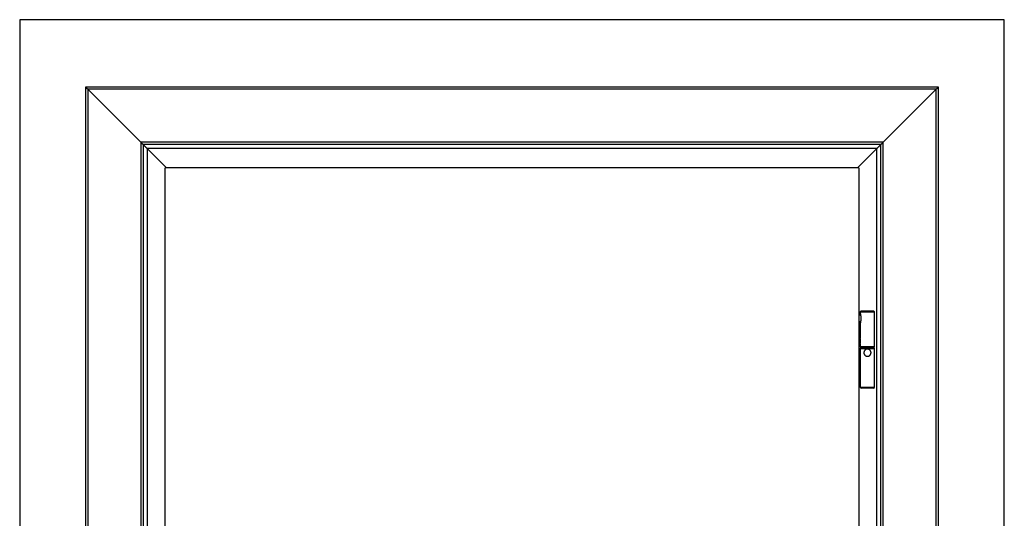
# Model space of a CAD drawing. Header units: millimetres. Extents: x -6500 to 4200, y 0 to 5940.
# Tile 41 of 157: x -4244 to -2870, y 2796 to 3492. Entities that reach past the tile are written whole.
import ezdxf

# ---------------------------------------------------------------- set-up
doc = ezdxf.new("R2010")
doc.units = ezdxf.units.MM
doc.layers.add('152', color=250, linetype='Continuous')

msp = doc.modelspace()

# ---------------------------------------------------------------- linework, layer by layer
at = {"layer": '152', "linetype": 'Continuous', "lineweight": -3}
for p, q in [((-2869.66, 3492.4), (-4243.66, 3492.4)), ((-4243.66, 3492.4), (-4243.66, 1252.4)), ((-2869.66, 1252.4), (-2869.66, 3492.4)), ((-4151.66, 3398.4), (-4151.66, 1252.4)), ((-2961.66, 3398.4), (-4151.66, 3398.4)), ((-4148.41, 3395.15), (-4148.41, 1252.4)), ((-2964.91, 3395.15), (-4148.41, 3395.15)), ((-4148.41, 3395.15), (-4074.41, 3321.15)), ((-4074.41, 3321.15), (-4148.41, 3395.15)), ((-2964.91, 3395.15), (-3038.91, 3321.15)), ((-3038.91, 3321.15), (-2964.91, 3395.15)), ((-2964.91, 1252.4), (-2964.91, 3395.15)), ((-2961.66, 1252.4), (-2961.66, 3398.13)), ((-4074.41, 3321.15), (-4074.41, 1252.4)), ((-3038.91, 3321.15), (-4074.41, 3321.15)), ((-4071.16, 3317.9), (-4071.16, 1252.4)), ((-3042.16, 3317.9), (-4071.16, 3317.9)), ((-4038.66, 3285.4), (-4065.91, 3312.65)), ((-4065.91, 3312.65), (-4038.66, 3285.4)), ((-3047.41, 3312.65), (-4065.91, 3312.65)), ((-4065.91, 3312.65), (-4065.91, 1252.4)), ((-3047.41, 3312.65), (-3074.66, 3285.4)), ((-3074.66, 3285.4), (-3047.41, 3312.65)), ((-3047.41, 1252.4), (-3047.41, 3312.65)), ((-3042.16, 1252.4), (-3042.16, 3317.9)), ((-3038.91, 1252.4), (-3038.91, 3321.15)), ((-4040.66, 1257.4), (-4040.66, 3285.4)), ((-3072.66, 3285.4), (-4040.66, 3285.4)), ((-3072.66, 3285.4), (-3072.66, 1257.4)), ((-3071.82, 3080.35), (-3072.66, 3080.31)), ((-3070.35, 3080.35), (-3071.81, 3080.35)), ((-3069.66, 3085.4), (-3070.66, 3084.4)), ((-3070.66, 3084.4), (-3070.66, 3082.52)), ((-3070.66, 3084.4), (-3050.88, 3084.4)), ((-3051.86, 3085.4), (-3069.66, 3085.4)), ((-3051.66, 3085.4), (-3051.86, 3085.4)), ((-3050.66, 3084.4), (-3051.66, 3085.4)), ((-3050.88, 3084.4), (-3050.66, 3084.4)), ((-3050.66, 3035.4), (-3050.66, 3084.4)), ((-3072.66, 3070.48), (-3071.82, 3070.45)), ((-3071.81, 3070.45), (-3070.35, 3070.45)), ((-3070.66, 3068.27), (-3070.66, 3047.1)), ((-3069.94, 3077.61), (-3069.94, 3073.18)), ((-3070.66, 3047.7), (-3072.66, 3047.7)), ((-3072.66, 3039.1), (-3070.66, 3039.1)), ((-3070.66, 3039.67), (-3070.66, 3035.4)), ((-3070.66, 3035.4), (-3069.66, 3034.4)), ((-3050.88, 3035.4), (-3070.66, 3035.4)), ((-3070.16, 3034.4), (-3070.66, 3032.9)), ((-3070.66, 3032.9), (-3070.66, 2978.8)), ((-3050.66, 3032.9), (-3070.66, 3032.9)), ((-3051.16, 3034.4), (-3070.16, 3034.4)), ((-3051.66, 3034.4), (-3050.66, 3035.4)), ((-3050.66, 3032.9), (-3051.16, 3034.4)), ((-3050.66, 3035.4), (-3050.88, 3035.4)), ((-3050.66, 2978.8), (-3050.66, 3032.9)), ((-3070.66, 2978.8), (-3069.16, 2977.8)), ((-3050.66, 2978.8), (-3070.66, 2978.8)), ((-3052.16, 2977.8), (-3069.16, 2977.8)), ((-3052.16, 2977.8), (-3050.66, 2978.8))]:
    msp.add_line(p, q, dxfattribs=at)
for start_param, end_param in [(0, 0.9702614), (2.1712332, 3.1415932)]:
    msp.add_ellipse((-3071.81, 3075.4), major_axis=(0, 4.95), ratio=0.2079117, start_param=start_param, end_param=end_param, dxfattribs=at)
for points in [[(-4151.66, 3398.4), (-4148.41, 3395.15)], [(-4151.41, 3398.15), (-4148.41, 3395.15)], [(-2961.66, 3398.4), (-2964.91, 3395.15)], [(-2961.91, 3398.15), (-2964.91, 3395.15)], [(-4071.16, 3317.9), (-4065.91, 3312.65)], [(-4070.91, 3317.65), (-4065.91, 3312.65)], [(-3042.16, 3317.9), (-3047.41, 3312.65)], [(-3042.41, 3317.65), (-3047.41, 3312.65)]]:
    msp.add_open_spline(points, degree=1, dxfattribs=at)
for points, knots in [([(-4151.66, 3398.4), (-4151.66, 3398.4), (-4151.65, 3398.39), (-4151.62, 3398.36), (-4151.6, 3398.33), (-4151.56, 3398.3), (-4151.56, 3398.29), (-4151.54, 3398.27), (-4151.51, 3398.25), (-4151.48, 3398.22), (-4151.42, 3398.15), (-4151.37, 3398.11), (-4151.31, 3398.04), (-4151.29, 3398.03), (-4151.27, 3398), (-4151.25, 3397.98), (-4151.21, 3397.94), (-4151.18, 3397.91), (-4151.09, 3397.82), (-4151.02, 3397.75), (-4150.88, 3397.62), (-4150.81, 3397.55), (-4150.7, 3397.43), (-4150.66, 3397.4), (-4150.61, 3397.34), (-4150.59, 3397.32), (-4150.55, 3397.28), (-4150.53, 3397.26), (-4150.43, 3397.16), (-4150.35, 3397.08), (-4150.19, 3396.92), (-4150.1, 3396.84), (-4149.94, 3396.67), (-4149.85, 3396.58), (-4149.68, 3396.41), (-4149.59, 3396.32), (-4149.41, 3396.14), (-4149.32, 3396.05), (-4149.14, 3395.87), (-4149.05, 3395.78), (-4148.78, 3395.51), (-4148.6, 3395.33), (-4148.41, 3395.15)], [0, 0, 0, 0, 0.0625, 0.0625, 0.125, 0.125, 0.140625, 0.140625, 0.15625, 0.1875, 0.1875, 0.25, 0.25, 0.265625, 0.265625, 0.28125, 0.28125, 0.3125, 0.3125, 0.375, 0.375, 0.4375, 0.4375, 0.46875, 0.46875, 0.484375, 0.484375, 0.5, 0.5, 0.5625, 0.5625, 0.625, 0.625, 0.6875, 0.6875, 0.75, 0.75, 0.8125, 0.8125, 0.875, 0.875, 1, 1, 1, 1]), ([(-2964.91, 3395.15), (-2964.73, 3395.33), (-2964.55, 3395.51), (-2964.19, 3395.87), (-2964.01, 3396.05), (-2963.74, 3396.31), (-2963.66, 3396.4), (-2963.53, 3396.53), (-2963.48, 3396.58), (-2963.4, 3396.66), (-2963.35, 3396.71), (-2963.22, 3396.83), (-2963.14, 3396.92), (-2962.98, 3397.08), (-2962.9, 3397.16), (-2962.74, 3397.32), (-2962.66, 3397.39), (-2962.57, 3397.49), (-2962.55, 3397.5), (-2962.52, 3397.54), (-2962.5, 3397.56), (-2962.44, 3397.61), (-2962.41, 3397.65), (-2962.31, 3397.75), (-2962.24, 3397.82), (-2962.12, 3397.94), (-2962.06, 3398), (-2961.99, 3398.06), (-2961.98, 3398.08), (-2961.96, 3398.1), (-2961.92, 3398.14), (-2961.88, 3398.17), (-2961.82, 3398.24), (-2961.78, 3398.27), (-2961.75, 3398.31), (-2961.74, 3398.32), (-2961.73, 3398.33), (-2961.72, 3398.34), (-2961.7, 3398.35), (-2961.69, 3398.36), (-2961.67, 3398.39), (-2961.66, 3398.4), (-2961.66, 3398.4)], [0, 0, 0, 0, 0.1250305, 0.1250305, 0.250061, 0.250061, 0.3125762, 0.3125762, 0.3438338, 0.3438338, 0.3750914, 0.3750914, 0.4376067, 0.4376067, 0.5001219, 0.5001219, 0.5626372, 0.5626372, 0.578266, 0.578266, 0.5938948, 0.5938948, 0.6251524, 0.6251524, 0.6876677, 0.6876677, 0.7501829, 0.7501829, 0.7658117, 0.7658117, 0.7814405, 0.8126981, 0.8126981, 0.8752134, 0.8752134, 0.8908422, 0.8908422, 0.906471, 0.906471, 0.9377286, 0.9377286, 1, 1, 1, 1]), ([(-2964.91, 3395.15), (-2964.74, 3395.32), (-2964.58, 3395.48), (-2964.24, 3395.82), (-2964.08, 3395.98), (-2963.83, 3396.22), (-2963.75, 3396.31), (-2963.63, 3396.43), (-2963.59, 3396.47), (-2963.51, 3396.55), (-2963.47, 3396.59), (-2963.35, 3396.7), (-2963.28, 3396.78), (-2963.13, 3396.93), (-2963.05, 3397.01), (-2962.91, 3397.15), (-2962.84, 3397.22), (-2962.75, 3397.31), (-2962.73, 3397.32), (-2962.7, 3397.36), (-2962.68, 3397.37), (-2962.63, 3397.42), (-2962.6, 3397.46), (-2962.51, 3397.55), (-2962.45, 3397.61), (-2962.33, 3397.72), (-2962.28, 3397.78), (-2962.22, 3397.84), (-2962.21, 3397.85), (-2962.18, 3397.88), (-2962.15, 3397.91), (-2962.12, 3397.94), (-2962.06, 3398), (-2962.03, 3398.03), (-2961.99, 3398.07), (-2961.98, 3398.07), (-2961.97, 3398.09), (-2961.97, 3398.09), (-2961.95, 3398.11), (-2961.94, 3398.12), (-2961.92, 3398.14), (-2961.91, 3398.15), (-2961.91, 3398.15)], [0, 0, 0, 0, 0.125, 0.125, 0.25, 0.25, 0.3125, 0.3125, 0.34375, 0.34375, 0.375, 0.375, 0.4375, 0.4375, 0.5, 0.5, 0.5625, 0.5625, 0.578125, 0.578125, 0.59375, 0.59375, 0.625, 0.625, 0.6875, 0.6875, 0.75, 0.75, 0.765625, 0.765625, 0.78125, 0.8125, 0.8125, 0.875, 0.875, 0.890625, 0.890625, 0.90625, 0.90625, 0.9375, 0.9375, 1, 1, 1, 1]), ([(-4074.41, 3321.15), (-4074.23, 3320.96), (-4074.05, 3320.78), (-4073.69, 3320.42), (-4073.51, 3320.24), (-4073.24, 3319.98), (-4073.16, 3319.89), (-4073.03, 3319.76), (-4072.98, 3319.71), (-4072.9, 3319.63), (-4072.85, 3319.59), (-4072.72, 3319.46), (-4072.64, 3319.37), (-4072.48, 3319.21), (-4072.4, 3319.13), (-4072.24, 3318.97), (-4072.16, 3318.9), (-4072.07, 3318.8), (-4072.05, 3318.79), (-4072.02, 3318.75), (-4072, 3318.73), (-4071.94, 3318.68), (-4071.91, 3318.64), (-4071.81, 3318.54), (-4071.74, 3318.47), (-4071.62, 3318.35), (-4071.56, 3318.29), (-4071.49, 3318.23), (-4071.48, 3318.21), (-4071.46, 3318.19), (-4071.42, 3318.15), (-4071.38, 3318.12), (-4071.32, 3318.05), (-4071.28, 3318.02), (-4071.25, 3317.98), (-4071.24, 3317.97), (-4071.23, 3317.96), (-4071.22, 3317.95), (-4071.2, 3317.94), (-4071.19, 3317.93), (-4071.17, 3317.9), (-4071.16, 3317.9), (-4071.16, 3317.9)], [0, 0, 0, 0, 0.1250305, 0.1250305, 0.250061, 0.250061, 0.3125762, 0.3125762, 0.3438338, 0.3438338, 0.3750914, 0.3750914, 0.4376067, 0.4376067, 0.5001219, 0.5001219, 0.5626372, 0.5626372, 0.578266, 0.578266, 0.5938948, 0.5938948, 0.6251524, 0.6251524, 0.6876677, 0.6876677, 0.7501829, 0.7501829, 0.7658117, 0.7658117, 0.7814405, 0.8126981, 0.8126981, 0.8752134, 0.8752134, 0.8908422, 0.8908422, 0.906471, 0.906471, 0.9377286, 0.9377286, 1, 1, 1, 1]), ([(-4074.41, 3321.15), (-4074.24, 3320.98), (-4074.08, 3320.81), (-4073.74, 3320.48), (-4073.58, 3320.31), (-4073.33, 3320.07), (-4073.25, 3319.99), (-4073.13, 3319.86), (-4073.09, 3319.82), (-4073.01, 3319.74), (-4072.97, 3319.71), (-4072.85, 3319.59), (-4072.78, 3319.51), (-4072.63, 3319.36), (-4072.55, 3319.29), (-4072.41, 3319.14), (-4072.34, 3319.07), (-4072.25, 3318.98), (-4072.23, 3318.97), (-4072.2, 3318.93), (-4072.18, 3318.92), (-4072.13, 3318.87), (-4072.1, 3318.83), (-4072.01, 3318.74), (-4071.95, 3318.68), (-4071.83, 3318.57), (-4071.78, 3318.51), (-4071.72, 3318.45), (-4071.71, 3318.44), (-4071.68, 3318.42), (-4071.65, 3318.38), (-4071.62, 3318.35), (-4071.56, 3318.29), (-4071.53, 3318.26), (-4071.49, 3318.22), (-4071.48, 3318.22), (-4071.47, 3318.2), (-4071.47, 3318.2), (-4071.45, 3318.18), (-4071.44, 3318.17), (-4071.42, 3318.15), (-4071.41, 3318.15), (-4071.41, 3318.15)], [0, 0, 0, 0, 0.125, 0.125, 0.25, 0.25, 0.3125, 0.3125, 0.34375, 0.34375, 0.375, 0.375, 0.4375, 0.4375, 0.5, 0.5, 0.5625, 0.5625, 0.578125, 0.578125, 0.59375, 0.59375, 0.625, 0.625, 0.6875, 0.6875, 0.75, 0.75, 0.765625, 0.765625, 0.78125, 0.8125, 0.8125, 0.875, 0.875, 0.890625, 0.890625, 0.90625, 0.90625, 0.9375, 0.9375, 1, 1, 1, 1]), ([(-4071.16, 3317.9), (-4071.16, 3317.9), (-4071.15, 3317.88), (-4071.1, 3317.83), (-4071.06, 3317.8), (-4071, 3317.74), (-4070.99, 3317.72), (-4070.96, 3317.7), (-4070.92, 3317.66), (-4070.87, 3317.61), (-4070.77, 3317.51), (-4070.7, 3317.43), (-4070.59, 3317.32), (-4070.57, 3317.3), (-4070.52, 3317.25), (-4070.5, 3317.23), (-4070.43, 3317.16), (-4070.38, 3317.11), (-4070.23, 3316.96), (-4070.13, 3316.86), (-4069.91, 3316.64), (-4069.79, 3316.52), (-4069.61, 3316.34), (-4069.55, 3316.28), (-4069.46, 3316.19), (-4069.43, 3316.16), (-4069.36, 3316.09), (-4069.33, 3316.06), (-4069.17, 3315.9), (-4069.04, 3315.77), (-4068.78, 3315.51), (-4068.64, 3315.38), (-4068.37, 3315.1), (-4068.23, 3314.97), (-4068.02, 3314.76), (-4067.95, 3314.69), (-4067.81, 3314.54), (-4067.74, 3314.47), (-4067.52, 3314.26), (-4067.38, 3314.11), (-4067.09, 3313.82), (-4066.94, 3313.68), (-4066.65, 3313.38), (-4066.36, 3313.09), (-4066.06, 3312.79), (-4065.91, 3312.65)], [0, 0, 0, 0, 0.0625, 0.0625, 0.125, 0.125, 0.140625, 0.140625, 0.15625, 0.1875, 0.1875, 0.25, 0.25, 0.265625, 0.265625, 0.28125, 0.28125, 0.3125, 0.3125, 0.375, 0.375, 0.4375, 0.4375, 0.46875, 0.46875, 0.484375, 0.484375, 0.5, 0.5, 0.5625, 0.5625, 0.625, 0.625, 0.6875, 0.6875, 0.71875, 0.71875, 0.75, 0.75, 0.8125, 0.8125, 0.875, 0.875, 0.9375, 1, 1, 1, 1]), ([(-4070.91, 3317.65), (-4070.91, 3317.65), (-4070.9, 3317.63), (-4070.85, 3317.59), (-4070.82, 3317.55), (-4070.76, 3317.49), (-4070.75, 3317.48), (-4070.72, 3317.46), (-4070.68, 3317.42), (-4070.64, 3317.37), (-4070.54, 3317.27), (-4070.47, 3317.2), (-4070.37, 3317.1), (-4070.34, 3317.08), (-4070.3, 3317.03), (-4070.28, 3317.01), (-4070.21, 3316.95), (-4070.17, 3316.9), (-4070.03, 3316.76), (-4069.92, 3316.66), (-4069.72, 3316.45), (-4069.61, 3316.34), (-4069.43, 3316.17), (-4069.38, 3316.11), (-4069.29, 3316.02), (-4069.26, 3315.99), (-4069.2, 3315.93), (-4069.17, 3315.9), (-4069.02, 3315.75), (-4068.89, 3315.63), (-4068.64, 3315.37), (-4068.51, 3315.25), (-4068.25, 3314.99), (-4068.12, 3314.86), (-4067.92, 3314.66), (-4067.86, 3314.59), (-4067.72, 3314.45), (-4067.65, 3314.39), (-4067.45, 3314.18), (-4067.31, 3314.04), (-4067.03, 3313.77), (-4066.89, 3313.63), (-4066.62, 3313.35), (-4066.34, 3313.07), (-4066.05, 3312.79), (-4065.91, 3312.65)], [0, 0, 0, 0, 0.0625, 0.0625, 0.125, 0.125, 0.140625, 0.140625, 0.15625, 0.1875, 0.1875, 0.25, 0.25, 0.265625, 0.265625, 0.28125, 0.28125, 0.3125, 0.3125, 0.375, 0.375, 0.4375, 0.4375, 0.46875, 0.46875, 0.484375, 0.484375, 0.5, 0.5, 0.5625, 0.5625, 0.625, 0.625, 0.6875, 0.6875, 0.71875, 0.71875, 0.75, 0.75, 0.8125, 0.8125, 0.875, 0.875, 0.9375, 1, 1, 1, 1]), ([(-3042.16, 3317.9), (-3042.16, 3317.9), (-3042.18, 3317.88), (-3042.22, 3317.83), (-3042.26, 3317.8), (-3042.32, 3317.74), (-3042.33, 3317.72), (-3042.36, 3317.7), (-3042.4, 3317.66), (-3042.45, 3317.61), (-3042.55, 3317.51), (-3042.63, 3317.43), (-3042.74, 3317.32), (-3042.76, 3317.3), (-3042.8, 3317.25), (-3042.83, 3317.23), (-3042.9, 3317.16), (-3042.95, 3317.11), (-3043.09, 3316.96), (-3043.2, 3316.86), (-3043.42, 3316.64), (-3043.54, 3316.52), (-3043.71, 3316.34), (-3043.78, 3316.28), (-3043.87, 3316.19), (-3043.9, 3316.16), (-3043.96, 3316.09), (-3043.99, 3316.06), (-3044.15, 3315.9), (-3044.28, 3315.77), (-3044.55, 3315.51), (-3044.68, 3315.38), (-3044.95, 3315.1), (-3045.09, 3314.97), (-3045.3, 3314.76), (-3045.37, 3314.69), (-3045.51, 3314.54), (-3045.59, 3314.47), (-3045.8, 3314.26), (-3045.95, 3314.11), (-3046.24, 3313.82), (-3046.38, 3313.68), (-3046.67, 3313.38), (-3046.97, 3313.09), (-3047.26, 3312.79), (-3047.41, 3312.65)], [0, 0, 0, 0, 0.0625, 0.0625, 0.125, 0.125, 0.140625, 0.140625, 0.15625, 0.1875, 0.1875, 0.25, 0.25, 0.265625, 0.265625, 0.28125, 0.28125, 0.3125, 0.3125, 0.375, 0.375, 0.4375, 0.4375, 0.46875, 0.46875, 0.484375, 0.484375, 0.5, 0.5, 0.5625, 0.5625, 0.625, 0.625, 0.6875, 0.6875, 0.71875, 0.71875, 0.75, 0.75, 0.8125, 0.8125, 0.875, 0.875, 0.9375, 1, 1, 1, 1]), ([(-3047.41, 3312.65), (-3047.27, 3312.79), (-3046.99, 3313.07), (-3046.57, 3313.49), (-3046.3, 3313.76), (-3046.02, 3314.04), (-3045.89, 3314.17), (-3045.61, 3314.44), (-3045.48, 3314.58), (-3045.28, 3314.78), (-3045.21, 3314.85), (-3045.08, 3314.98), (-3045.01, 3315.05), (-3044.82, 3315.24), (-3044.69, 3315.37), (-3044.44, 3315.62), (-3044.31, 3315.75), (-3044.07, 3315.99), (-3043.95, 3316.1), (-3043.81, 3316.25), (-3043.78, 3316.28), (-3043.73, 3316.33), (-3043.7, 3316.36), (-3043.62, 3316.44), (-3043.56, 3316.5), (-3043.4, 3316.66), (-3043.3, 3316.76), (-3043.11, 3316.94), (-3043.02, 3317.03), (-3042.92, 3317.14), (-3042.9, 3317.16), (-3042.86, 3317.2), (-3042.81, 3317.25), (-3042.75, 3317.3), (-3042.66, 3317.4), (-3042.6, 3317.46), (-3042.54, 3317.52), (-3042.53, 3317.53), (-3042.51, 3317.55), (-3042.5, 3317.56), (-3042.48, 3317.58), (-3042.46, 3317.6), (-3042.42, 3317.63), (-3042.41, 3317.65), (-3042.41, 3317.65)], [0, 0, 0, 0, 0.0625064, 0.1250128, 0.1875192, 0.1875192, 0.2500256, 0.2500256, 0.312532, 0.312532, 0.3437852, 0.3437852, 0.3750384, 0.3750384, 0.4375448, 0.4375448, 0.5000512, 0.5000512, 0.5625576, 0.5625576, 0.5781842, 0.5781842, 0.5938108, 0.5938108, 0.625064, 0.625064, 0.6875704, 0.6875704, 0.7500768, 0.7500768, 0.7657034, 0.7657034, 0.78133, 0.8125832, 0.8125832, 0.8750896, 0.8750896, 0.8907162, 0.8907162, 0.9063428, 0.9063428, 0.937596, 0.937596, 1, 1, 1, 1]), ([(-3042.16, 3317.9), (-3042.16, 3317.9), (-3042.15, 3317.9), (-3042.12, 3317.93), (-3042.1, 3317.96), (-3042.06, 3317.99), (-3042.06, 3318), (-3042.04, 3318.02), (-3042.01, 3318.04), (-3041.98, 3318.07), (-3041.92, 3318.14), (-3041.87, 3318.18), (-3041.81, 3318.25), (-3041.79, 3318.26), (-3041.77, 3318.29), (-3041.75, 3318.31), (-3041.71, 3318.35), (-3041.68, 3318.38), (-3041.59, 3318.47), (-3041.52, 3318.54), (-3041.38, 3318.67), (-3041.31, 3318.74), (-3041.2, 3318.86), (-3041.16, 3318.89), (-3041.11, 3318.95), (-3041.09, 3318.97), (-3041.05, 3319.01), (-3041.03, 3319.03), (-3040.93, 3319.13), (-3040.85, 3319.21), (-3040.69, 3319.37), (-3040.6, 3319.45), (-3040.44, 3319.62), (-3040.35, 3319.71), (-3040.18, 3319.88), (-3040.09, 3319.97), (-3039.91, 3320.15), (-3039.82, 3320.24), (-3039.64, 3320.42), (-3039.55, 3320.51), (-3039.28, 3320.78), (-3039.1, 3320.96), (-3038.91, 3321.15)], [0, 0, 0, 0, 0.0625, 0.0625, 0.125, 0.125, 0.140625, 0.140625, 0.15625, 0.1875, 0.1875, 0.25, 0.25, 0.265625, 0.265625, 0.28125, 0.28125, 0.3125, 0.3125, 0.375, 0.375, 0.4375, 0.4375, 0.46875, 0.46875, 0.484375, 0.484375, 0.5, 0.5, 0.5625, 0.5625, 0.625, 0.625, 0.6875, 0.6875, 0.75, 0.75, 0.8125, 0.8125, 0.875, 0.875, 1, 1, 1, 1]), ([(-3070.66, 3082.57), (-3070.66, 3082.5), (-3070.66, 3082.41), (-3070.65, 3082.23), (-3070.64, 3082.13), (-3070.62, 3082), (-3070.62, 3081.97), (-3070.61, 3081.91), (-3070.6, 3081.89), (-3070.59, 3081.8), (-3070.58, 3081.74), (-3070.56, 3081.56), (-3070.54, 3081.44), (-3070.5, 3081.18), (-3070.47, 3081.05), (-3070.43, 3080.78), (-3070.4, 3080.64), (-3070.36, 3080.42), (-3070.35, 3080.35), (-3070.32, 3080.2), (-3070.31, 3080.13), (-3070.27, 3079.9), (-3070.24, 3079.75), (-3070.19, 3079.44), (-3070.16, 3079.28), (-3070.11, 3078.96), (-3070.07, 3078.63), (-3070.02, 3078.29), (-3069.99, 3078.08), (-3069.99, 3078.04), (-3069.98, 3077.95), (-3069.97, 3077.91), (-3069.96, 3077.78), (-3069.95, 3077.69), (-3069.94, 3077.61)], [0, 0, 0, 0, 0.0769101, 0.0769101, 0.1608273, 0.1608273, 0.1818067, 0.1818067, 0.202786, 0.202786, 0.2447446, 0.2447446, 0.3286619, 0.3286619, 0.4125791, 0.4125791, 0.4964964, 0.4964964, 0.538455, 0.538455, 0.5804137, 0.5804137, 0.6643309, 0.6643309, 0.7482482, 0.7482482, 0.8321655, 0.9160827, 0.9160827, 0.9370621, 0.9370621, 0.9580414, 0.9580414, 1, 1, 1, 1]), ([(-3069.94, 3073.18), (-3069.96, 3073.01), (-3069.98, 3072.84), (-3070.01, 3072.59), (-3070.02, 3072.5), (-3070.04, 3072.37), (-3070.04, 3072.33), (-3070.05, 3072.25), (-3070.08, 3072.04), (-3070.14, 3071.67), (-3070.19, 3071.36), (-3070.24, 3071.05), (-3070.27, 3070.89), (-3070.32, 3070.59), (-3070.35, 3070.45), (-3070.39, 3070.23), (-3070.4, 3070.12), (-3070.42, 3070.02), (-3070.44, 3069.95), (-3070.44, 3069.91), (-3070.47, 3069.74), (-3070.49, 3069.61), (-3070.54, 3069.35), (-3070.56, 3069.23), (-3070.59, 3068.99), (-3070.61, 3068.88), (-3070.63, 3068.72), (-3070.63, 3068.67), (-3070.64, 3068.59), (-3070.64, 3068.56), (-3070.65, 3068.51), (-3070.65, 3068.49), (-3070.66, 3068.38), (-3070.66, 3068.3), (-3070.66, 3068.22)], [0, 0, 0, 0, 0.0838821, 0.0838821, 0.1258231, 0.1258231, 0.1467936, 0.1467936, 0.1677642, 0.2516462, 0.3355283, 0.3355283, 0.4194104, 0.4194104, 0.5032925, 0.5032925, 0.5452335, 0.566204, 0.566204, 0.5871745, 0.5871745, 0.6710566, 0.6710566, 0.7549387, 0.7549387, 0.8388208, 0.8388208, 0.8807618, 0.8807618, 0.9017323, 0.9017323, 0.9227028, 0.9227028, 1, 1, 1, 1]), ([(-3070.66, 3039.64), (-3070.66, 3039.7), (-3070.66, 3039.76), (-3070.65, 3039.9), (-3070.65, 3039.98), (-3070.64, 3040.12), (-3070.63, 3040.16), (-3070.63, 3040.23), (-3070.62, 3040.26), (-3070.62, 3040.31), (-3070.62, 3040.33), (-3070.6, 3040.45), (-3070.59, 3040.56), (-3070.57, 3040.77), (-3070.55, 3040.88), (-3070.53, 3041.11), (-3070.52, 3041.23), (-3070.5, 3041.39), (-3070.5, 3041.42), (-3070.49, 3041.48), (-3070.48, 3041.58), (-3070.47, 3041.67), (-3070.45, 3041.87), (-3070.44, 3042), (-3070.42, 3042.27), (-3070.42, 3042.4), (-3070.41, 3042.61), (-3070.4, 3042.68), (-3070.4, 3042.79), (-3070.4, 3042.82), (-3070.4, 3042.89), (-3070.39, 3042.93), (-3070.39, 3043.11), (-3070.39, 3043.39), (-3070.39, 3043.67), (-3070.39, 3043.89), (-3070.4, 3043.99), (-3070.4, 3044.1), (-3070.41, 3044.17), (-3070.41, 3044.2), (-3070.42, 3044.38), (-3070.42, 3044.52), (-3070.44, 3044.79), (-3070.45, 3044.92), (-3070.48, 3045.18), (-3070.49, 3045.3), (-3070.51, 3045.46), (-3070.51, 3045.49), (-3070.52, 3045.55), (-3070.53, 3045.64), (-3070.54, 3045.73), (-3070.55, 3045.91), (-3070.57, 3046.02), (-3070.59, 3046.23), (-3070.6, 3046.33), (-3070.62, 3046.46), (-3070.62, 3046.48), (-3070.62, 3046.53), (-3070.63, 3046.55), (-3070.63, 3046.63), (-3070.64, 3046.67), (-3070.65, 3046.8), (-3070.65, 3046.89), (-3070.66, 3047.03), (-3070.66, 3047.09), (-3070.66, 3047.15)], [0, 0, 0, 0, 0.0387561, 0.0387561, 0.0848944, 0.0848944, 0.1079635, 0.1079635, 0.119498, 0.119498, 0.1310326, 0.1310326, 0.1771708, 0.1771708, 0.2233091, 0.2233091, 0.2694473, 0.2694473, 0.2809819, 0.2809819, 0.2925164, 0.3155855, 0.3155855, 0.3617238, 0.3617238, 0.407862, 0.407862, 0.4309311, 0.4309311, 0.4424657, 0.4424657, 0.4540002, 0.4540002, 0.5001385, 0.5462767, 0.5462767, 0.5693458, 0.5808804, 0.5808804, 0.5924149, 0.5924149, 0.6385532, 0.6385532, 0.6846914, 0.6846914, 0.7308296, 0.7308296, 0.7423642, 0.7423642, 0.7538987, 0.7769678, 0.7769678, 0.8231061, 0.8231061, 0.8692443, 0.8692443, 0.8807789, 0.8807789, 0.8923134, 0.8923134, 0.9153825, 0.9153825, 0.9615208, 0.9615208, 1, 1, 1, 1]), ([(-3060.66, 3032.4), (-3060.64, 3032.4), (-3060.62, 3032.4), (-3060.58, 3032.39), (-3060.52, 3032.39), (-3060.45, 3032.39), (-3060.33, 3032.38), (-3060.2, 3032.38), (-3060.08, 3032.36), (-3059.99, 3032.35), (-3059.95, 3032.34), (-3059.83, 3032.33), (-3059.74, 3032.31), (-3059.5, 3032.26), (-3059.34, 3032.22), (-3059.03, 3032.12), (-3058.88, 3032.07), (-3058.65, 3031.97), (-3058.54, 3031.92), (-3058.43, 3031.87), (-3058.35, 3031.83), (-3058.32, 3031.81), (-3058.14, 3031.71), (-3058, 3031.63), (-3057.73, 3031.45), (-3057.6, 3031.35), (-3057.35, 3031.15), (-3057.24, 3031.04), (-3057.09, 3030.9), (-3057.06, 3030.87), (-3057.01, 3030.81), (-3056.98, 3030.78), (-3056.9, 3030.69), (-3056.85, 3030.63), (-3056.69, 3030.44), (-3056.6, 3030.31), (-3056.42, 3030.04), (-3056.33, 3029.9), (-3056.22, 3029.69), (-3056.18, 3029.62), (-3056.13, 3029.51), (-3056.11, 3029.47), (-3056.08, 3029.39), (-3056.06, 3029.36), (-3055.98, 3029.17), (-3055.93, 3029.01), (-3055.83, 3028.7), (-3055.79, 3028.54), (-3055.74, 3028.29), (-3055.73, 3028.21), (-3055.7, 3028.05), (-3055.69, 3027.96), (-3055.67, 3027.71), (-3055.65, 3027.38), (-3055.67, 3027.05), (-3055.7, 3026.8), (-3055.71, 3026.68), (-3055.73, 3026.56), (-3055.75, 3026.47), (-3055.76, 3026.43), (-3055.8, 3026.23), (-3055.84, 3026.07), (-3055.94, 3025.76), (-3055.99, 3025.61), (-3056.12, 3025.31), (-3056.19, 3025.16), (-3056.28, 3024.98), (-3056.3, 3024.95), (-3056.34, 3024.87), (-3056.37, 3024.84), (-3056.43, 3024.74), (-3056.47, 3024.67), (-3056.61, 3024.47), (-3056.7, 3024.34), (-3056.91, 3024.09), (-3057.02, 3023.97), (-3057.19, 3023.8), (-3057.27, 3023.72), (-3057.36, 3023.64), (-3057.43, 3023.58), (-3057.46, 3023.56), (-3057.61, 3023.43), (-3057.74, 3023.33), (-3058.01, 3023.15), (-3058.15, 3023.07), (-3058.37, 3022.95), (-3058.48, 3022.9), (-3058.59, 3022.85), (-3058.66, 3022.81), (-3058.7, 3022.8), (-3058.89, 3022.72), (-3059.05, 3022.66), (-3059.36, 3022.57), (-3059.52, 3022.52), (-3059.76, 3022.48), (-3059.89, 3022.45), (-3060.01, 3022.44), (-3060.09, 3022.43), (-3060.14, 3022.42), (-3060.34, 3022.4), (-3060.51, 3022.39), (-3060.84, 3022.4), (-3061.17, 3022.41), (-3061.5, 3022.46), (-3061.7, 3022.5), (-3061.75, 3022.51), (-3061.83, 3022.53), (-3061.87, 3022.54), (-3061.99, 3022.57), (-3062.07, 3022.6), (-3062.3, 3022.67), (-3062.46, 3022.73), (-3062.76, 3022.85), (-3062.9, 3022.92), (-3063.12, 3023.04), (-3063.22, 3023.1), (-3063.33, 3023.16), (-3063.39, 3023.21), (-3063.43, 3023.23), (-3063.6, 3023.34), (-3063.73, 3023.44), (-3063.97, 3023.65), (-3064.09, 3023.75), (-3064.32, 3023.98), (-3064.43, 3024.1), (-3064.55, 3024.26), (-3064.58, 3024.29), (-3064.63, 3024.35), (-3064.65, 3024.38), (-3064.73, 3024.48), (-3064.77, 3024.55), (-3064.91, 3024.75), (-3064.99, 3024.89), (-3065.14, 3025.17), (-3065.21, 3025.32), (-3065.29, 3025.51), (-3065.31, 3025.55), (-3065.34, 3025.62), (-3065.35, 3025.66), (-3065.39, 3025.78), (-3065.42, 3025.86), (-3065.49, 3026.09), (-3065.53, 3026.25), (-3065.6, 3026.58), (-3065.62, 3026.74), (-3065.64, 3026.95), (-3065.65, 3026.99), (-3065.65, 3027.07), (-3065.65, 3027.12), (-3065.66, 3027.24), (-3065.66, 3027.32), (-3065.66, 3027.57), (-3065.64, 3027.9), (-3065.6, 3028.23), (-3065.55, 3028.47), (-3065.53, 3028.55), (-3065.5, 3028.67), (-3065.49, 3028.71), (-3065.46, 3028.79), (-3065.45, 3028.83), (-3065.39, 3029.03), (-3065.33, 3029.18), (-3065.21, 3029.48), (-3065.14, 3029.63), (-3064.99, 3029.91), (-3064.9, 3030.05), (-3064.79, 3030.22), (-3064.77, 3030.25), (-3064.72, 3030.32), (-3064.7, 3030.35), (-3064.62, 3030.45), (-3064.57, 3030.51), (-3064.42, 3030.7), (-3064.31, 3030.82), (-3064.09, 3031.04), (-3063.97, 3031.15), (-3063.78, 3031.3), (-3063.72, 3031.35), (-3063.62, 3031.43), (-3063.59, 3031.45), (-3063.52, 3031.5), (-3063.49, 3031.52), (-3063.32, 3031.63), (-3063.18, 3031.72), (-3062.89, 3031.87), (-3062.75, 3031.94), (-3062.52, 3032.04), (-3062.41, 3032.08), (-3062.29, 3032.12), (-3062.21, 3032.15), (-3062.17, 3032.16), (-3061.97, 3032.22), (-3061.81, 3032.26), (-3061.49, 3032.33), (-3061.33, 3032.35), (-3061, 3032.39), (-3060.83, 3032.4), (-3060.66, 3032.4)], [0, 0, 0, 0, 0.0019531, 0.0019531, 0.0039062, 0.0078125, 0.0078125, 0.015625, 0.0195312, 0.0195312, 0.0234375, 0.0234375, 0.03125, 0.03125, 0.046875, 0.046875, 0.0625, 0.0625, 0.0703125, 0.0742187, 0.0742187, 0.078125, 0.078125, 0.09375, 0.09375, 0.109375, 0.109375, 0.125, 0.125, 0.1289062, 0.1289062, 0.1328125, 0.1328125, 0.140625, 0.140625, 0.15625, 0.15625, 0.171875, 0.171875, 0.1796875, 0.1796875, 0.1835937, 0.1835937, 0.1875, 0.1875, 0.203125, 0.203125, 0.21875, 0.21875, 0.2265625, 0.2265625, 0.234375, 0.234375, 0.25, 0.265625, 0.265625, 0.2734375, 0.2773437, 0.2773437, 0.28125, 0.28125, 0.296875, 0.296875, 0.3125, 0.3125, 0.328125, 0.328125, 0.3320312, 0.3320312, 0.3359375, 0.3359375, 0.34375, 0.34375, 0.359375, 0.359375, 0.375, 0.375, 0.3828125, 0.3867187, 0.3867187, 0.390625, 0.390625, 0.40625, 0.40625, 0.421875, 0.421875, 0.4296875, 0.4335937, 0.4335937, 0.4375, 0.4375, 0.453125, 0.453125, 0.46875, 0.46875, 0.4765625, 0.4804687, 0.4804687, 0.484375, 0.484375, 0.5, 0.5, 0.515625, 0.53125, 0.53125, 0.5351562, 0.5351562, 0.5390625, 0.5390625, 0.546875, 0.546875, 0.5625, 0.5625, 0.578125, 0.578125, 0.5859375, 0.5898437, 0.5898437, 0.59375, 0.59375, 0.609375, 0.609375, 0.625, 0.625, 0.640625, 0.640625, 0.6445312, 0.6445312, 0.6484375, 0.6484375, 0.65625, 0.65625, 0.671875, 0.671875, 0.6875, 0.6875, 0.6914062, 0.6914062, 0.6953125, 0.6953125, 0.703125, 0.703125, 0.71875, 0.71875, 0.734375, 0.734375, 0.7382812, 0.7382812, 0.7421875, 0.7421875, 0.75, 0.75, 0.765625, 0.78125, 0.78125, 0.7890625, 0.7890625, 0.7929687, 0.7929687, 0.796875, 0.796875, 0.8125, 0.8125, 0.828125, 0.828125, 0.84375, 0.84375, 0.8476562, 0.8476562, 0.8515625, 0.8515625, 0.859375, 0.859375, 0.875, 0.875, 0.890625, 0.890625, 0.8984375, 0.8984375, 0.9023437, 0.9023437, 0.90625, 0.90625, 0.921875, 0.921875, 0.9375, 0.9375, 0.9453125, 0.9492187, 0.9492187, 0.953125, 0.953125, 0.96875, 0.96875, 0.984375, 0.984375, 1, 1, 1, 1])]:
    msp.add_open_spline(points, degree=3, knots=knots, dxfattribs=at)
for points, weights in [([(-4074.41, 3321.15), (-4071.16, 3317.9), (-4071.16, 3317.9)], [1, 0.70718564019, 0.999842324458]), ([(-4074.41, 3321.15), (-4071.41, 3318.15), (-4071.41, 3318.15)], [1, 0.707106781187, 1]), ([(-3038.91, 3321.15), (-3042.16, 3317.9), (-3042.16, 3317.9)], [1, 0.707185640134, 0.99984232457]), ([(-3038.91, 3321.15), (-3041.91, 3318.15), (-3041.91, 3318.15)], [1, 0.707106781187, 1])]:
    msp.add_rational_spline(points, weights, degree=2, dxfattribs=at)

doc.saveas('drawing.dxf')
